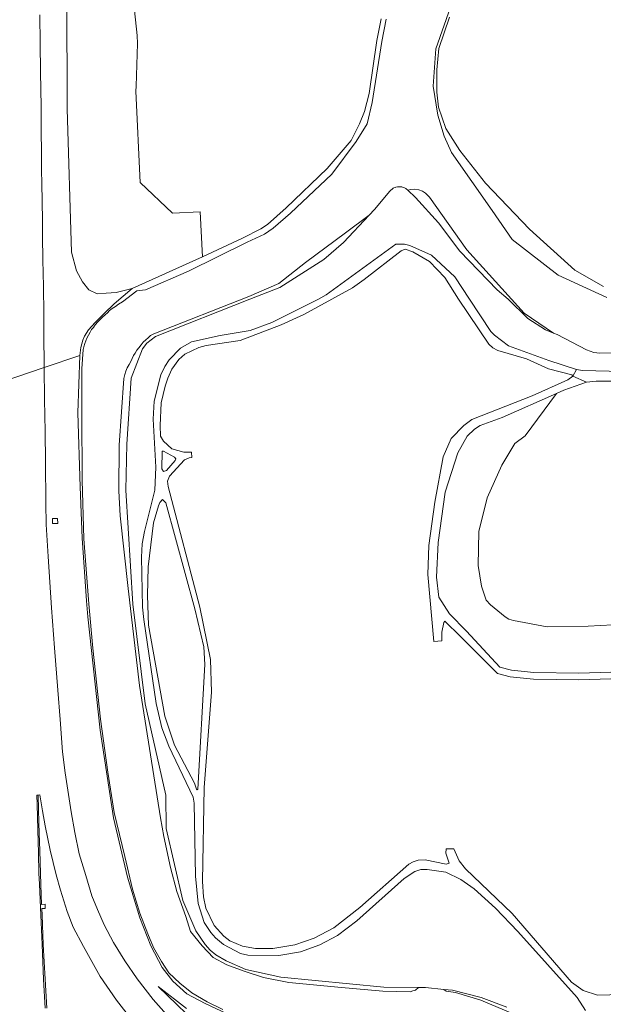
# Model space of a CAD drawing. Header units: metres. Extents: x 140853 to 145288, y 474558 to 480269.
# Tile 75 of 256: x 141133 to 141292, y 477058 to 477326. Entities that reach past the tile are written whole.
import ezdxf

# ---------------------------------------------------------------- set-up
doc = ezdxf.new("R2010")
doc.units = ezdxf.units.M
doc.header["$MEASUREMENT"] = 0
for name, color, linetype, lineweight in [('B-WE-GR-BOS_LOOF-G', 40, 'Continuous', 13), ('B-WE-GR-GRAS-G', 60, 'Continuous', 13), ('B-WE-GR-GRAS_KRUIDENRIJK-G', 80, 'Continuous', 18), ('B-WE-GR-GROENVOORZIENING-G', 80, 'Continuous', 18), ('B-WE-GW-WATERGANG_INSTEEK-G', 90, 'Continuous', 18), ('B-WE-OG-TERREIN_ERF-G', 7, 'Continuous', 18), ('B-WE-OG-WATER-G', 130, 'Continuous', 18), ('B-WE-VH-ONVERHARD-G', 252, 'Continuous', 18), ('B-WE-VH-VERHARDING_GESLOTEN-G', 7, 'Continuous', 18), ('B-WE-VH-VERHARDING_OPEN-G', 252, 'Continuous', 18), ('B-WE-VH-VERHARDING_STRAATBAKSTEEN-G', 252, 'Continuous', 18)]:
    doc.layers.add(name, color=color, linetype=linetype, lineweight=lineweight)

msp = doc.modelspace()

# ---------------------------------------------------------------- linework, layer by layer
at = {"layer": 'B-WE-GR-BOS_LOOF-G', "ltscale": 0.2, "flags": 128}
for points in [[(141250.088, 477326.695), (141247.175, 477318.161), (141246.613, 477312.345), (141246.668, 477306.317), (141247.115, 477302.199), (141249.131, 477296.389), (141252.887, 477290.416), (141259.868, 477281.536), (141271.886, 477268.971), (141284.202, 477257.821), (141291.998, 477253.423)], [(141307.478, 477235.342), (141291.052, 477235.279), (141289.382, 477235.448), (141287.405, 477236.162), (141279.447, 477240.316), (141278.393, 477240.741), (141276.239, 477241.611), (141271.419, 477244.709), (141266.084, 477250), (141263.085, 477252.479), (141252.904, 477262.99), (141247.119, 477270.689), (141240.875, 477277.636), (141238.746, 477279.638), (141238.699, 477279.682), (141238.387, 477279.935), (141238.221, 477280.047), (141237.869, 477280.24), (141237.497, 477280.389), (141237.11, 477280.494), (141236.912, 477280.528), (141236.512, 477280.562), (141236.312, 477280.561), (141235.912, 477280.522), (141235.52, 477280.437), (141235.329, 477280.376), (141234.959, 477280.222), (141234.781, 477280.129), (141234.444, 477279.911), (141234.136, 477279.654), (141233.86, 477279.363), (141229.67, 477274.367), (141228.191, 477272.804), (141221.196, 477265.412), (141215.884, 477260.762), (141203.931, 477253.112), (141195.693, 477250), (141170.027, 477239.808), (141167.725, 477237.993), (141166.494, 477236.43), (141163.397, 477228.464), (141162.261, 477210.514), (141161.926, 477197.989), (141163.886, 477166.935), (141167.197, 477139.828), (141172.813, 477115.029), (141172.981, 477105.903), (141177.451, 477086.338), (141181.038, 477078.089), (141183.526, 477074.364), (141184.893, 477072.836), (141186.471, 477071.529), (141189.255, 477069.915), (141194.662, 477067.582), (141204.127, 477065.467), (141232.223, 477062.724), (141241.662, 477062.672), (141243.563, 477062.661), (141248.594, 477062.134), (141250.93, 477061.889), (141258.736, 477059.946), (141265.68, 477057.281)], [(141287.137, 477056.426), (141284.845, 477059.939), (141268.735, 477077.853), (141262.64, 477084.242), (141256.801, 477089.461), (141253.216, 477091.997), (141249.102, 477094.054), (141244.032, 477094.736), (141242.266, 477094.746), (141240.694, 477094.197), (141237.784, 477092.326), (141224.863, 477080.826), (141219.617, 477076.796), (141214.795, 477074.257), (141209.514, 477072.337), (141203.644, 477071.368), (141195.227, 477071.453), (141193.228, 477071.877), (141188.526, 477074.318), (141186.419, 477076.137), (141185.084, 477077.631), (141183.285, 477080.366), (141181.68, 477085.551), (141180.91, 477092.961), (141180.564, 477112.793), (141180.31, 477114.415), (141173.654, 477128.3), (141171.743, 477133.272), (141170.196, 477139.912), (141166.837, 477162.831), (141166.533, 477166.131), (141166.207, 477179.756), (141166.456, 477183.376), (141167.038, 477186.723), (141169.826, 477197.993), (141170.106, 477204.284), (141169.393, 477217.29), (141169.699, 477222.238), (141171.53, 477229.388), (141172.543, 477231.596), (141173.783, 477233.412), (141176.872, 477236.6), (141179.802, 477238.332), (141187.661, 477240.114), (141195.81, 477241.468), (141201.755, 477243.656), (141214.465, 477250), (141216.507, 477251.106), (141235.458, 477264.973), (141237.8, 477264.965), (141239.301, 477264.595), (141245.159, 477261.946), (141251.508, 477256.068), (141255.518, 477250), (141255.518, 477250), (141261.333, 477241.194), (141262.318, 477240.159), (141266.138, 477237.264), (141277.117, 477233.292), (141284.67, 477230.834), (141286.317, 477230.585), (141297.22, 477230.284)], [(141305.634, 477146.98), (141285.293, 477146.38), (141272.931, 477146.544), (141266.656, 477147.186), (141263.187, 477148.084), (141253.05, 477158.188), (141248.81, 477162.32), (141248.54, 477162.015), (141248.041, 477159.326), (141248.051, 477157.018), (141245.803, 477156.764), (141244.179, 477175.007), (141244.179, 477175.007), (141244.456, 477182.894), (141246.105, 477194.765), (141248.354, 477207.026), (141250.536, 477212.062), (141253.96, 477215.573), (141256.16, 477217.198), (141272.616, 477223.664), (141282.295, 477228.014), (141283.667, 477229.019), (141283.42, 477229.331), (141277.096, 477230.975), (141271.073, 477233.743), (141263.211, 477235.989), (141261.915, 477236.739), (141260.805, 477237.743), (141252.57, 477250), (141248.818, 477255.863), (141244.68, 477260.225), (141240.094, 477262.887), (141238.028, 477263.544), (141236.903, 477263.121), (141226.898, 477255.273), (141223.703, 477253.047), (141218.06, 477250), (141210.392, 477245.828), (141204.249, 477242.981), (141193.107, 477238.744), (141183.858, 477237.372), (141181.848, 477236.853), (141178.041, 477235.001), (141176.414, 477233.578), (141174.501, 477230.953), (141173.377, 477228.506), (141172.653, 477226.248), (141171.598, 477221.713), (141171.293, 477215.57), (141171.436, 477212.685), (141172.178, 477211.284), (141174.533, 477209.25), (141177.761, 477208.314), (141179.85, 477208.33), (141179.967, 477206.84), (141179.208, 477206.802), (141177.965, 477206.248), (141173.852, 477201.774), (141173.344, 477200.436), (141173.517, 477199.016), (141182.076, 477166.121), (141185.01, 477151.95), (141185.265, 477143.033), (141183.3, 477117.087), (141182.821, 477091.467), (141183.132, 477087.36), (141183.783, 477084.248), (141185.994, 477079.497), (141188.648, 477076.593), (141190.317, 477075.336), (141193.706, 477073.855), (141197.271, 477073.232), (141202.008, 477073.23), (141207.938, 477074.3), (141213.288, 477076.089), (141218.571, 477078.858), (141225.718, 477084.383), (141239.021, 477096.171), (141240.237, 477096.889), (141241.58, 477097.326), (141243.453, 477097.353), (141249.227, 477096.189), (141250.005, 477096.48), (141249.086, 477099.19), (141249.151, 477100.4), (141251.29, 477100.346), (141252.741, 477097.079), (141254.41, 477094.923), (141267.144, 477082.754), (141283.323, 477064.13), (141286.468, 477061.854), (141290.412, 477060.584), (141300.603, 477060.857)], [(141294.543, 477161.381), (141287.852, 477160.999), (141276.72, 477160.84), (141267.48, 477162.477), (141266.281, 477162.883), (141265.213, 477163.561), (141261.252, 477166.798), (141260.092, 477168.078), (141258.765, 477171.901), (141257.924, 477177.454), (141258.077, 477186.716), (141260.339, 477195.867), (141264.307, 477204.826), (141267.901, 477210.648), (141270.661, 477212.792), (141279.213, 477224.262), (141264.444, 477217.752), (141258.459, 477215.539), (141256.896, 477214.608), (141254.926, 477212.641), (141252.357, 477208.1), (141248.942, 477197.399), (141246.997, 477183.779), (141246.519, 477174.277), (141247.218, 477168.848), (141250.114, 477164.307), (141254.684, 477159.576), (141263.84, 477149.825), (141266.984, 477149.012), (141273.037, 477148.392), (141285.278, 477148.23), (141305.514, 477148.827)]]:
    msp.add_lwpolyline(points, dxfattribs=at)
for points in [[(141175.439, 477206.016), (141175.536, 477206.53), (141175.241, 477206.961), (141172.205, 477208.638), (141171.84, 477208.568), (141171.773, 477203.773), (141172.248, 477203.084), (141173.044, 477203.345), (141175.439, 477206.016)], [(141172.549, 477136.529), (141175.184, 477128.61), (141180.652, 477118.297), (141181.191, 477116.65), (141181.362, 477116.459), (141181.57, 477116.609), (141183.498, 477150.564), (141183.207, 477155.335), (141180.736, 477165.693), (141172.812, 477194.517), (141171.984, 477195.432), (141171.213, 477194.587), (141170.889, 477193.683), (141169.512, 477189.127), (141168.066, 477177.11), (141167.908, 477169.307), (141168.098, 477161.222), (141172.549, 477136.529)]]:
    msp.add_lwpolyline(points, close=True, dxfattribs=at)
at = {"layer": 'B-WE-GR-GRAS-G', "ltscale": 0.2, "flags": 128}
msp.add_lwpolyline([(141178.45, 477056.973), (141170.795, 477062.959), (141183.579, 477050.582)], dxfattribs=at)
at = {"layer": 'B-WE-GR-GRAS_KRUIDENRIJK-G', "ltscale": 0.2, "flags": 128}
msp.add_lwpolyline([(141164.711, 477306.552), (141164.756, 477307.969), (141165.119, 477319.524), (141165.017, 477321.685), (141163.554, 477335.396), (141159.929, 477347.646), (141159.317, 477372.78), (141158.025, 477372.532), (141144.274, 477372.374), (141145.943, 477332.452), (141146.031, 477301.77), (141147.132, 477262.725), (141148.563, 477257.655), (141150.181, 477254.682), (141151.896, 477252.468), (141154.199, 477251.455), (141156.647, 477251.631), (141159.376, 477251.739), (141163.662, 477252.82), (141182.807, 477261.517), (141182.179, 477273.739), (141174.648, 477273.364), (141165.882, 477281.708), (141164.711, 477306.552)], close=True, dxfattribs=at)
at = {"layer": 'B-WE-GR-GROENVOORZIENING-G', "ltscale": 0.2, "flags": 128}
for points in [[(141138.54, 477327.34), (141138.64, 477319.56), (141138.74, 477311.83), (141138.868, 477302.283), (141138.94, 477294.66), (141138.98, 477290.93), (141139.04, 477284.89), (141139.08, 477281.59), (141139.18, 477276.42), (141139.23, 477271.49), (141139.29, 477267.1), (141139.38, 477260.62), (141139.54, 477253.39), (141139.62, 477245.93), (141139.67, 477239.26), (141139.7, 477232.82), (141139.722, 477231.349), (141149.473, 477234.626), (141149.742, 477236.824), (141150.236, 477238.813), (141150.691, 477239.853), (141151.795, 477241.607), (141153.635, 477243.613), (141156.029, 477246.049), (141158.804, 477248.647), (141163.662, 477252.82), (141159.376, 477251.739), (141156.647, 477251.631), (141154.199, 477251.455), (141151.896, 477252.468), (141150.181, 477254.682), (141148.563, 477257.655), (141147.132, 477262.725), (141146.031, 477301.77), (141145.943, 477332.452)], [(141190.723, 477054.902), (141183.552, 477058.252), (141178.533, 477060.95), (141174.784, 477064.407), (141171.83, 477068.113), (141168.754, 477074.023), (141165.794, 477081.632), (141162.464, 477092.662), (141158.649, 477108.802), (141154.994, 477132.692), (141151.606, 477163.512), (141151.301, 477167.892), (141150.076, 477184.964), (141149.553, 477198.938), (141148.928, 477219.02), (141149.473, 477234.626), (141139.722, 477231.349), (141139.843, 477222.624), (141139.997, 477213.912), (141140.129, 477205.684), (141140.16, 477194.43), (141140.26, 477188.63), (141140.8, 477179.9), (141141.77, 477165.96), (141142.58, 477155.11), (141143.42, 477143.52), (141144.07, 477135.6), (141144.677, 477126.791), (141145.469, 477121.087), (141147.099, 477110.474), (141148.115, 477104.831), (141149.296, 477099.064), (141151.035, 477093.114), (141152.73, 477087.616), (141154.216, 477083.857), (141156.109, 477079.696), (141158.615, 477074.89), (141161.669, 477069.945), (141165.049, 477064.989), (141169.368, 477059.374), (141173.013, 477055.276)], [(141163.613, 477053.849), (141159.464, 477059.18), (141155.022, 477065.636), (141150.405, 477073.764), (141147.641, 477079.107), (141145.956, 477083.287), (141144.139, 477089.101), (141143.041, 477093.269), (141141.376, 477100.042), (141140.014, 477106.68), (141139.277, 477110.706), (141138.565, 477115.093), (141138.088, 477115.003), (141138.183, 477111.207), (141138.257, 477107.581), (141138.344, 477104.593), (141138.51, 477099.94), (141138.716, 477093.705), (141138.831, 477090.693), (141139.033, 477085.256), (141139.96, 477085.311), (141139.987, 477084.173), (141139.074, 477084.171), (141139.142, 477082.333), (141139.477, 477074.371), (141139.975, 477064.89), (141140.417, 477057.037)], [(141183.579, 477050.582), (141170.795, 477062.959), (141178.45, 477056.973)]]:
    msp.add_lwpolyline(points, dxfattribs=at)
msp.add_lwpolyline([(141141.967, 477190.267), (141143.392, 477190.275), (141143.452, 477188.898), (141142.04, 477188.87), (141141.967, 477190.267)], close=True, dxfattribs=at)
at = {"layer": 'B-WE-GW-WATERGANG_INSTEEK-G', "ltscale": 0.2, "flags": 128}
for points in [[(141250.328, 477329.405), (141246.355, 477318.114), (141245.611, 477307.919), (141246.949, 477300.021), (141248.62, 477294.288), (141250.598, 477289.852), (141261.753, 477274.087), (141267.176, 477266.205), (141279.663, 477256.513), (141292.924, 477250.427)], [(141231.455, 477326.265), (141230.307, 477320.369), (141228.231, 477305.946), (141226.913, 477301.05), (141225.585, 477297.714), (141223.289, 477293.156), (141216.822, 477285.493), (141205.643, 477274.79), (141200.581, 477270.264), (141198.712, 477269.087), (141193.722, 477266.556), (141182.807, 477261.517), (141163.662, 477252.82), (141158.804, 477248.647), (141156.029, 477246.049), (141153.635, 477243.613), (141151.795, 477241.607), (141150.691, 477239.853), (141150.236, 477238.813), (141149.742, 477236.824), (141149.473, 477234.626), (141148.928, 477219.02), (141149.553, 477198.938), (141150.076, 477184.964), (141151.301, 477167.892), (141151.606, 477163.512), (141154.994, 477132.692), (141158.649, 477108.802), (141162.464, 477092.662), (141165.794, 477081.632), (141168.754, 477074.023), (141171.83, 477068.113), (141174.784, 477064.407), (141178.533, 477060.95), (141183.552, 477058.252), (141190.723, 477054.902)], [(141188.42, 477056.686), (141184.096, 477058.754), (141179.937, 477061.224), (141176.624, 477063.825), (141173.702, 477066.637), (141171.643, 477069.717), (141169.473, 477073.509), (141167.943, 477077.295), (141165.767, 477082.874), (141163.754, 477089.414), (141161.701, 477098.319), (141158.797, 477110.269), (141157.054, 477121.206), (141155.049, 477135.712), (141152.993, 477154.993), (141151.905, 477167.093), (141150.558, 477184.714), (141150.043, 477200.72), (141149.944, 477219.003), (141149.995, 477230.962), (141150.353, 477236.224), (141150.533, 477237.018), (141150.784, 477237.883), (141151.052, 477238.606), (141151.338, 477239.382), (141151.801, 477240.21), (141152.21, 477240.986), (141152.602, 477241.673), (141153.126, 477242.255), (141153.657, 477242.932), (141154.314, 477243.76), (141154.988, 477244.446), (141155.627, 477245.061), (141156.339, 477245.676), (141156.945, 477246.24), (141157.517, 477246.845), (141158.278, 477247.407), (141159.111, 477247.969), (141159.962, 477248.584), (141161.06, 477249.268), (141164.94, 477252.184), (141167.291, 477252.545), (141179.042, 477257.582), (141195.037, 477265.428), (141199.757, 477267.68), (141202.094, 477269.258), (141206.843, 477273.385), (141218.041, 477283.951), (141224.687, 477292.887), (141227.637, 477297.692), (141229.026, 477303.437), (141231.668, 477320.076), (141232.892, 477326.159)], [(141291.998, 477253.423), (141284.202, 477257.821), (141271.886, 477268.971), (141259.868, 477281.536), (141252.887, 477290.416), (141249.131, 477296.389), (141247.115, 477302.199), (141246.668, 477306.317), (141246.613, 477312.345), (141247.175, 477318.161), (141250.088, 477326.695)], [(141265.68, 477057.281), (141258.736, 477059.946), (141250.93, 477061.889), (141248.594, 477062.134), (141248.594, 477062.134), (141249.232, 477061.624), (141251.763, 477061.332), (141258.593, 477059.174), (141267.39, 477055.453)]]:
    msp.add_lwpolyline(points, dxfattribs=at)
for points in [[(141278.393, 477240.741), (141270.433, 477246.154), (141254.804, 477263.421), (141244.672, 477277.719), (141243.581, 477278.777), (141242.728, 477279.357), (141241.738, 477279.733), (141240.578, 477279.903), (141239.589, 477279.801), (141238.746, 477279.638), (141240.875, 477277.636), (141247.119, 477270.689), (141252.904, 477262.99), (141263.085, 477252.479), (141266.084, 477250), (141271.419, 477244.709), (141276.239, 477241.611), (141278.393, 477240.741)], [(141228.191, 477272.804), (141221.81, 477268.033), (141210.925, 477259.914), (141203.631, 477254.207), (141195.433, 477250.727), (141169.59, 477240.558), (141168.669, 477240.046), (141168.021, 477239.479), (141167.369, 477238.939), (141166.696, 477238.238), (141166.13, 477237.497), (141165.467, 477236.726), (141164.946, 477236.062), (141164.503, 477235.301), (141164.071, 477234.633), (141163.672, 477233.785), (141163.295, 477233.021), (141162.828, 477232.214), (141162.33, 477231.302), (141161.981, 477230.38), (141161.705, 477229.429), (141161.42, 477228.338), (141160.173, 477210.227), (141160.063, 477197.775), (141160.412, 477190.957), (141162.63, 477171.262), (141165.693, 477144.817), (141171.414, 477108.835), (141172.345, 477103.751), (141174.135, 477095.33), (141175.854, 477088.814), (141178.348, 477081.928), (141179.617, 477077.923), (141182.776, 477074.021), (141185.779, 477070.833), (141189.421, 477068.833), (141194.177, 477067.066), (141199.488, 477065.377), (141206.308, 477063.999), (141220.704, 477062.687), (141231.91, 477061.634), (141239.362, 477061.483), (141240.139, 477061.769), (141240.819, 477061.931), (141241.662, 477062.672), (141232.223, 477062.724), (141204.127, 477065.467), (141194.662, 477067.582), (141189.255, 477069.915), (141186.471, 477071.529), (141184.893, 477072.836), (141183.526, 477074.364), (141181.038, 477078.089), (141177.451, 477086.338), (141172.981, 477105.903), (141172.813, 477115.029), (141167.197, 477139.828), (141163.886, 477166.935), (141161.926, 477197.989), (141162.261, 477210.514), (141163.397, 477228.464), (141166.494, 477236.43), (141167.725, 477237.993), (141170.027, 477239.808), (141195.693, 477250), (141203.931, 477253.112), (141215.884, 477260.762), (141221.196, 477265.412), (141228.191, 477272.804)]]:
    msp.add_lwpolyline(points, close=True, dxfattribs=at)
at = {"layer": 'B-WE-OG-TERREIN_ERF-G', "ltscale": 0.2, "flags": 128}
for points in [[(141163.554, 477335.396), (141165.017, 477321.685), (141165.119, 477319.524), (141164.756, 477307.969), (141164.711, 477306.552), (141165.882, 477281.708), (141174.648, 477273.364), (141182.179, 477273.739), (141182.807, 477261.517), (141193.722, 477266.556), (141198.712, 477269.087), (141200.581, 477270.264), (141205.643, 477274.79), (141216.822, 477285.493), (141223.289, 477293.156), (141225.585, 477297.714), (141226.913, 477301.05), (141228.231, 477305.946), (141230.307, 477320.369), (141231.455, 477326.265)], [(141306.786, 477227.647), (141290.009, 477227.609), (141287.408, 477227.375), (141281.222, 477225.217), (141279.213, 477224.262), (141270.661, 477212.792), (141267.901, 477210.648), (141264.307, 477204.826), (141260.339, 477195.867), (141258.077, 477186.716), (141257.924, 477177.454), (141258.765, 477171.901), (141260.092, 477168.078), (141261.252, 477166.798), (141265.213, 477163.561), (141266.281, 477162.883), (141267.48, 477162.477), (141276.72, 477160.84), (141287.852, 477160.999), (141294.543, 477161.381)]]:
    msp.add_lwpolyline(points, dxfattribs=at)
at = {"layer": 'B-WE-OG-WATER-G', "ltscale": 0.2, "flags": 128}
for points in [[(141292.924, 477250.427), (141279.663, 477256.513), (141267.176, 477266.205), (141261.753, 477274.087), (141250.598, 477289.852), (141248.62, 477294.288), (141246.949, 477300.021), (141245.611, 477307.919), (141246.355, 477318.114), (141250.328, 477329.405)], [(141232.892, 477326.159), (141231.668, 477320.076), (141229.026, 477303.437), (141227.637, 477297.692), (141224.687, 477292.887), (141218.041, 477283.951), (141206.843, 477273.385), (141202.094, 477269.258), (141199.757, 477267.68), (141195.037, 477265.428), (141179.042, 477257.582), (141167.291, 477252.545), (141164.94, 477252.184), (141161.06, 477249.268), (141159.962, 477248.584), (141159.111, 477247.969), (141158.278, 477247.407), (141157.517, 477246.845), (141156.945, 477246.24), (141156.339, 477245.676), (141155.627, 477245.061), (141154.988, 477244.446), (141154.314, 477243.76), (141153.657, 477242.932), (141153.126, 477242.255), (141152.602, 477241.673), (141152.21, 477240.986), (141151.801, 477240.21), (141151.338, 477239.382), (141151.052, 477238.606), (141150.784, 477237.883), (141150.533, 477237.018), (141150.353, 477236.224), (141149.995, 477230.962), (141149.944, 477219.003), (141150.043, 477200.72), (141150.558, 477184.714), (141151.905, 477167.093), (141152.993, 477154.993), (141155.049, 477135.712), (141157.054, 477121.206), (141158.797, 477110.269), (141161.701, 477098.319), (141163.754, 477089.414), (141165.767, 477082.874), (141167.943, 477077.295), (141169.473, 477073.509), (141171.643, 477069.717), (141173.702, 477066.637), (141176.624, 477063.825), (141179.937, 477061.224), (141184.096, 477058.754), (141188.42, 477056.686)], [(141267.39, 477055.453), (141258.593, 477059.174), (141251.763, 477061.332), (141249.232, 477061.624), (141248.594, 477062.134), (141243.563, 477062.661), (141241.662, 477062.672), (141240.819, 477061.931), (141240.139, 477061.769), (141239.362, 477061.483), (141231.91, 477061.634), (141220.704, 477062.687), (141206.308, 477063.999), (141199.488, 477065.377), (141194.177, 477067.066), (141189.421, 477068.833), (141185.779, 477070.833), (141182.776, 477074.021), (141179.617, 477077.923), (141178.348, 477081.928), (141175.854, 477088.814), (141174.135, 477095.33), (141172.345, 477103.751), (141171.414, 477108.835), (141165.693, 477144.817), (141162.63, 477171.262), (141160.412, 477190.957), (141160.063, 477197.775), (141160.173, 477210.227), (141161.42, 477228.338), (141161.705, 477229.429), (141161.981, 477230.38), (141162.33, 477231.302), (141162.828, 477232.214), (141163.295, 477233.021), (141163.672, 477233.785), (141164.071, 477234.633), (141164.503, 477235.301), (141164.946, 477236.062), (141165.467, 477236.726), (141166.13, 477237.497), (141166.696, 477238.238), (141167.369, 477238.939), (141168.021, 477239.479), (141168.669, 477240.046), (141169.59, 477240.558), (141195.433, 477250.727), (141203.631, 477254.207), (141210.925, 477259.914), (141221.81, 477268.033), (141228.191, 477272.804), (141229.67, 477274.367), (141233.86, 477279.363), (141234.136, 477279.654), (141234.444, 477279.911), (141234.781, 477280.129), (141234.959, 477280.222), (141235.329, 477280.376), (141235.52, 477280.437), (141235.912, 477280.522), (141236.312, 477280.561), (141236.512, 477280.562), (141236.912, 477280.528), (141237.11, 477280.494), (141237.497, 477280.389), (141237.869, 477280.24), (141238.221, 477280.047), (141238.387, 477279.935), (141238.699, 477279.682), (141238.746, 477279.638), (141239.589, 477279.801), (141240.578, 477279.903), (141241.738, 477279.733), (141242.728, 477279.357), (141243.581, 477278.777), (141244.672, 477277.719), (141254.804, 477263.421), (141270.433, 477246.154), (141278.393, 477240.741), (141279.447, 477240.316), (141287.405, 477236.162), (141289.382, 477235.448), (141291.052, 477235.279), (141307.478, 477235.342)]]:
    msp.add_lwpolyline(points, dxfattribs=at)
at = {"layer": 'B-WE-VH-ONVERHARD-G', "ltscale": 0.2, "flags": 128}
for points in [[(141297.22, 477230.284), (141286.317, 477230.585), (141284.67, 477230.834), (141283.667, 477229.019), (141287.408, 477227.375), (141290.009, 477227.609), (141306.786, 477227.647)], [(141305.514, 477148.827), (141285.278, 477148.23), (141273.037, 477148.392), (141266.984, 477149.012), (141263.84, 477149.825), (141254.684, 477159.576), (141250.114, 477164.307), (141247.218, 477168.848), (141246.519, 477174.277), (141246.997, 477183.779), (141248.942, 477197.399), (141252.357, 477208.1), (141254.926, 477212.641), (141256.896, 477214.608), (141258.459, 477215.539), (141264.444, 477217.752), (141279.213, 477224.262), (141281.222, 477225.217), (141287.408, 477227.375), (141283.667, 477229.019), (141282.295, 477228.014), (141272.616, 477223.664), (141256.16, 477217.198), (141253.96, 477215.573), (141250.536, 477212.062), (141248.354, 477207.026), (141246.105, 477194.765), (141244.456, 477182.894), (141244.179, 477175.007), (141245.803, 477156.764), (141248.051, 477157.018), (141248.041, 477159.326), (141248.54, 477162.015), (141248.81, 477162.32), (141253.05, 477158.188), (141263.187, 477148.084), (141266.656, 477147.186), (141272.931, 477146.544), (141285.293, 477146.38), (141305.634, 477146.98)]]:
    msp.add_lwpolyline(points, dxfattribs=at)
at = {"layer": 'B-WE-VH-VERHARDING_GESLOTEN-G', "ltscale": 0.2, "flags": 128}
for points in [[(141124.24, 477226.146), (141139.722, 477231.349), (141139.7, 477232.82), (141139.67, 477239.26), (141139.62, 477245.93), (141139.54, 477253.39), (141139.38, 477260.62), (141139.29, 477267.1), (141139.23, 477271.49), (141139.18, 477276.42), (141139.08, 477281.59), (141139.04, 477284.89), (141138.98, 477290.93), (141138.94, 477294.66), (141138.868, 477302.283), (141138.74, 477311.83), (141138.64, 477319.56), (141138.54, 477327.34)], [(141173.013, 477055.276), (141169.368, 477059.374), (141165.049, 477064.989), (141161.669, 477069.945), (141158.615, 477074.89), (141156.109, 477079.696), (141154.216, 477083.857), (141152.73, 477087.616), (141151.035, 477093.114), (141149.296, 477099.064), (141148.115, 477104.831), (141147.099, 477110.474), (141145.469, 477121.087), (141144.677, 477126.791), (141144.07, 477135.6), (141143.42, 477143.52), (141142.58, 477155.11), (141141.77, 477165.96), (141140.8, 477179.9), (141140.26, 477188.63), (141140.16, 477194.43), (141140.129, 477205.684), (141139.997, 477213.912), (141139.843, 477222.624), (141139.722, 477231.349), (141124.24, 477226.146)], [(141139.994, 477057.005), (141139.524, 477064.857), (141139.142, 477074.325), (141138.842, 477082.344), (141138.445, 477090.728), (141138.277, 477093.717), (141138.153, 477099.242), (141137.968, 477105.525), (141137.795, 477112.56), (141137.754, 477115.006), (141138.088, 477115.003), (141138.565, 477115.093), (141139.277, 477110.706), (141140.014, 477106.68), (141141.376, 477100.042), (141143.041, 477093.269), (141144.139, 477089.101), (141145.956, 477083.287), (141147.641, 477079.107), (141150.405, 477073.764), (141155.022, 477065.636), (141159.464, 477059.18), (141163.613, 477053.849)]]:
    msp.add_lwpolyline(points, dxfattribs=at)
msp.add_lwpolyline([(141141.967, 477190.267), (141142.04, 477188.87), (141143.452, 477188.898), (141143.392, 477190.275), (141141.967, 477190.267)], close=True, dxfattribs=at)
at = {"layer": 'B-WE-VH-VERHARDING_OPEN-G', "ltscale": 0.2, "flags": 128}
msp.add_lwpolyline([(141140.417, 477057.037), (141139.975, 477064.89), (141139.477, 477074.371), (141139.142, 477082.333), (141139.074, 477084.171), (141139.987, 477084.173), (141139.96, 477085.311), (141139.033, 477085.256), (141138.831, 477090.693), (141138.716, 477093.705), (141138.51, 477099.94), (141138.344, 477104.593), (141138.257, 477107.581), (141138.183, 477111.207), (141138.088, 477115.003), (141137.754, 477115.006), (141137.795, 477112.56), (141137.968, 477105.525), (141138.153, 477099.242), (141138.277, 477093.717), (141138.445, 477090.728), (141138.842, 477082.344), (141139.142, 477074.325), (141139.524, 477064.857), (141139.994, 477057.005)], dxfattribs=at)
at = {"layer": 'B-WE-VH-VERHARDING_STRAATBAKSTEEN-G', "ltscale": 0.2, "flags": 128}
msp.add_lwpolyline([(141300.603, 477060.857), (141290.412, 477060.584), (141286.468, 477061.854), (141283.323, 477064.13), (141267.144, 477082.754), (141254.41, 477094.923), (141252.741, 477097.079), (141251.29, 477100.346), (141249.151, 477100.4), (141249.086, 477099.19), (141250.005, 477096.48), (141249.227, 477096.189), (141243.453, 477097.353), (141241.58, 477097.326), (141240.237, 477096.889), (141239.021, 477096.171), (141225.718, 477084.383), (141218.571, 477078.858), (141213.288, 477076.089), (141207.938, 477074.3), (141202.008, 477073.23), (141197.271, 477073.232), (141193.706, 477073.855), (141190.317, 477075.336), (141188.648, 477076.593), (141185.994, 477079.497), (141183.783, 477084.248), (141183.132, 477087.36), (141182.821, 477091.467), (141183.3, 477117.087), (141185.265, 477143.033), (141185.01, 477151.95), (141182.076, 477166.121), (141173.517, 477199.016), (141173.344, 477200.436), (141173.852, 477201.774), (141177.965, 477206.248), (141179.208, 477206.802), (141179.967, 477206.84), (141179.85, 477208.33), (141177.761, 477208.314), (141174.533, 477209.25), (141172.178, 477211.284), (141171.436, 477212.685), (141171.293, 477215.57), (141171.598, 477221.713), (141172.653, 477226.248), (141173.377, 477228.506), (141174.501, 477230.953), (141176.414, 477233.578), (141178.041, 477235.001), (141181.848, 477236.853), (141183.858, 477237.372), (141193.107, 477238.744), (141204.249, 477242.981), (141210.392, 477245.828), (141218.06, 477250), (141223.703, 477253.047), (141226.898, 477255.273), (141236.903, 477263.121), (141238.028, 477263.544), (141240.094, 477262.887), (141244.68, 477260.225), (141248.818, 477255.863), (141252.57, 477250), (141260.805, 477237.743), (141261.915, 477236.739), (141263.211, 477235.989), (141271.073, 477233.743), (141277.096, 477230.975), (141283.42, 477229.331), (141283.667, 477229.019), (141284.67, 477230.834), (141277.117, 477233.292), (141266.138, 477237.264), (141262.318, 477240.159), (141261.333, 477241.194), (141255.518, 477250), (141251.508, 477256.068), (141245.159, 477261.946), (141239.301, 477264.595), (141237.8, 477264.965), (141235.458, 477264.973), (141216.507, 477251.106), (141214.465, 477250), (141201.755, 477243.656), (141195.81, 477241.468), (141187.661, 477240.114), (141179.802, 477238.332), (141176.872, 477236.6), (141173.783, 477233.412), (141172.543, 477231.596), (141171.53, 477229.388), (141169.699, 477222.238), (141169.393, 477217.29), (141170.106, 477204.284), (141169.826, 477197.993), (141167.038, 477186.723), (141166.456, 477183.376), (141166.207, 477179.756), (141166.533, 477166.131), (141166.837, 477162.831), (141170.196, 477139.912), (141171.743, 477133.272), (141173.654, 477128.3), (141180.31, 477114.415), (141180.564, 477112.793), (141180.91, 477092.961), (141181.68, 477085.551), (141183.285, 477080.366), (141185.084, 477077.631), (141186.419, 477076.137), (141188.526, 477074.318), (141193.228, 477071.877), (141195.227, 477071.453), (141203.644, 477071.368), (141209.514, 477072.337), (141214.795, 477074.257), (141219.617, 477076.796), (141224.863, 477080.826), (141237.784, 477092.326), (141240.694, 477094.197), (141242.266, 477094.746), (141244.032, 477094.736), (141249.102, 477094.054), (141253.216, 477091.997), (141256.801, 477089.461), (141262.64, 477084.242), (141268.735, 477077.853), (141284.845, 477059.939), (141287.137, 477056.426)], dxfattribs=at)
for points in [[(141175.439, 477206.016), (141173.044, 477203.345), (141172.248, 477203.084), (141171.773, 477203.773), (141171.84, 477208.568), (141172.205, 477208.638), (141175.241, 477206.961), (141175.536, 477206.53), (141175.439, 477206.016)], [(141172.549, 477136.529), (141168.098, 477161.222), (141167.908, 477169.307), (141168.066, 477177.11), (141169.512, 477189.127), (141170.889, 477193.683), (141171.213, 477194.587), (141171.984, 477195.432), (141172.812, 477194.517), (141180.736, 477165.693), (141183.207, 477155.335), (141183.498, 477150.564), (141181.57, 477116.609), (141181.362, 477116.459), (141181.191, 477116.65), (141180.652, 477118.297), (141175.184, 477128.61), (141172.549, 477136.529)]]:
    msp.add_lwpolyline(points, close=True, dxfattribs=at)

doc.saveas('drawing.dxf')
